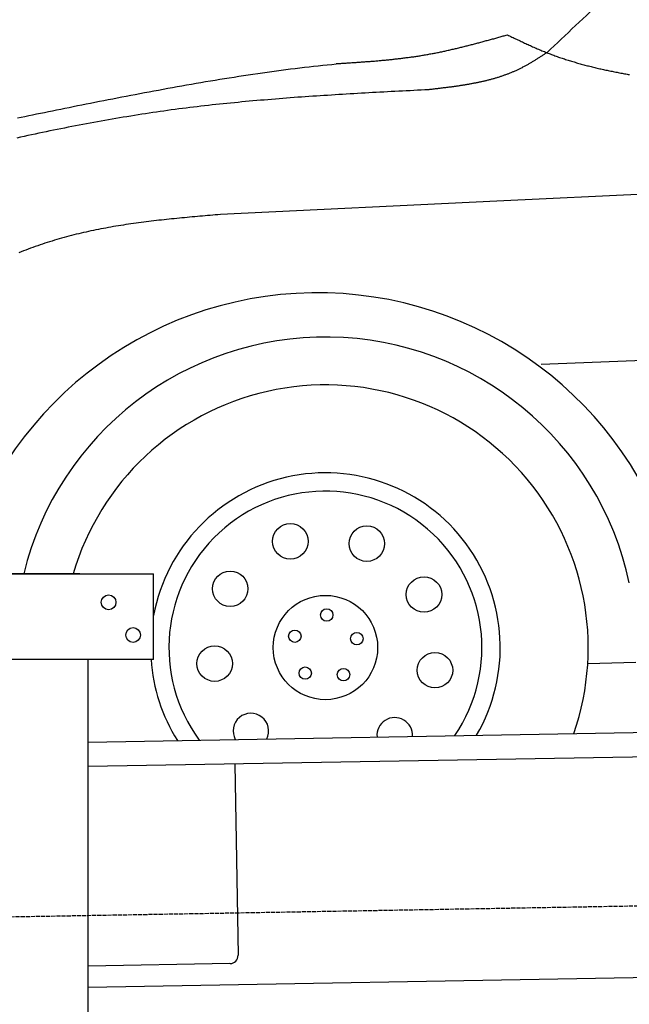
# Model space of a CAD drawing. Extents: x 1073 to 6773, y 6141 to 11616.
# Tile 32 of 50: x 1649 to 2394, y 9761 to 10966. Entities that reach past the tile are written whole.
import ezdxf

# ---------------------------------------------------------------- set-up
doc = ezdxf.new("R2010")
doc.units = 0
doc.linetypes.add('GEN3', pattern=[6.25, 5, -1.25])
doc.layers.get('0').update_dxf_attribs({"linetype": 'CONTINUOUS'})
doc.layers.add('3', color=6, linetype='GEN3')
doc.layers.add('CAR', color=10, linetype='CONTINUOUS')

msp = doc.modelspace()

# ---------------------------------------------------------------- linework, layer by layer
for p, q in [((1072.8, 10288), (1812.8, 10288)), ((1722.8, 10288), (1482.8, 10288)), ((1722.8, 10288), (1732.8, 10288)), ((1732.8, 10288), (1812.8, 10288)), ((1812.8, 10183), (1812.8, 10288)), ((1812.8, 10183), (1072.8, 10183)), ((1732.8, 8027.8), (1732.8, 10183)), ((1732.8, 10082.1), (4386.1, 10128.4)), ((4381.6, 10098.3), (1732.8, 10052.1)), ((1912, 10055.2), (1916.1, 9821.2)), ((4146.4, 9824.2), (1732.8, 9782)), ((1906.2, 9811.1), (1732.8, 9808))]:
    msp.add_line(p, q)
for centre in [(1757.8, 10253), (1787.8, 10213)]:
    msp.add_circle(centre, 9)
msp.add_arc((1906.1, 9821.1), 10, 271, 1)
at = {"layer": '3'}
msp.add_line((1175.3, 9860.3), (6230.5, 9948.5), dxfattribs=at)
at = {"layer": 'CAR'}
for p, q in [((5121.2, 10882.3), (2232.4, 10743.7)), ((2232.4, 10743.7), (1894.5, 10727.5)), ((4338.9, 10628.5), (2286.5, 10543.8)), ((2343.6, 10178.2), (2402.3, 10179.6))]:
    msp.add_line(p, q, dxfattribs=at)
for points in [[(2293.6, 10925.4, 0), (2298, 10929.5, 0), (2302.4, 10933.7, 0), (2306.8, 10937.8, 0), (2311.2, 10942, 0), (2315.6, 10946.1, 0), (2319.9, 10950.2, 0), (2324.3, 10954.4, 0), (2328.7, 10958.5, 0), (2333.1, 10962.6, 0), (2337.5, 10966.7, 0), (2341.9, 10970.9, 0), (2346.3, 10975, 0), (2350.7, 10979.1, 0), (2355.1, 10983.2, 0), (2359.5, 10987.4, 0), (2363.9, 10991.5, 0), (2368.3, 10995.6, 0), (2372.7, 10999.7, 0), (2377.1, 11003.8, 0), (2381.5, 11007.9, 0), (2385.9, 11012, 0), (2390.4, 11016.1, 0), (2394.8, 11020.2, 0)], [(2036.2, 10912, 0), (2037.6, 10912, 0), (2038.9, 10912.1, 0), (2040.3, 10912.2, 0), (2041.6, 10912.3, 0), (2042.9, 10912.4, 0), (2044.3, 10912.5, 0), (2045.6, 10912.6, 0), (2047, 10912.6, 0), (2048.3, 10912.7, 0), (2049.6, 10912.8, 0), (2051, 10912.9, 0), (2052.3, 10913, 0), (2053.6, 10913.1, 0), (2055, 10913.2, 0), (2056.3, 10913.3, 0), (2057.7, 10913.4, 0), (2059, 10913.4, 0), (2060.3, 10913.5, 0), (2061.7, 10913.6, 0), (2063, 10913.7, 0), (2064.3, 10913.8, 0), (2065.7, 10913.9, 0), (2067, 10914, 0), (2068.3, 10914.1, 0), (2069.7, 10914.2, 0), (2071, 10914.3, 0), (2072.4, 10914.4, 0), (2073.7, 10914.5, 0), (2075, 10914.6, 0), (2076.4, 10914.7, 0), (2077.7, 10914.8, 0), (2079, 10914.9, 0), (2080.4, 10915, 0), (2081.7, 10915.1, 0), (2083, 10915.2, 0), (2084.4, 10915.4, 0), (2085.7, 10915.5, 0), (2087, 10915.6, 0), (2088.4, 10915.7, 0), (2089.7, 10915.8, 0), (2091, 10915.9, 0), (2092.4, 10916.1, 0), (2093.7, 10916.2, 0), (2095, 10916.3, 0), (2096.4, 10916.4, 0), (2097.7, 10916.6, 0), (2099, 10916.7, 0), (2100.4, 10916.8, 0), (2101.7, 10917, 0), (2103, 10917.1, 0), (2104.3, 10917.2, 0), (2105.7, 10917.4, 0), (2107, 10917.5, 0), (2108.3, 10917.7, 0), (2109.7, 10917.8, 0), (2111, 10918, 0), (2112.3, 10918.1, 0), (2113.6, 10918.3, 0), (2115, 10918.4, 0), (2116.3, 10918.6, 0), (2117.6, 10918.8, 0), (2118.9, 10918.9, 0), (2120.3, 10919.1, 0), (2121.6, 10919.3, 0), (2122.9, 10919.4, 0), (2124.2, 10919.6, 0), (2125.6, 10919.8, 0), (2126.9, 10920, 0), (2128.2, 10920.2, 0), (2129.5, 10920.3, 0), (2130.8, 10920.5, 0), (2132.2, 10920.7, 0), (2133.5, 10920.9, 0), (2134.8, 10921.1, 0), (2136.1, 10921.3, 0), (2137.4, 10921.5, 0), (2138.8, 10921.7, 0), (2140.1, 10922, 0), (2141.4, 10922.2, 0), (2142.7, 10922.4, 0), (2144, 10922.6, 0), (2145.3, 10922.8, 0), (2146.7, 10923.1, 0), (2148, 10923.3, 0), (2149.3, 10923.5, 0), (2150.6, 10923.8, 0), (2151.9, 10924, 0), (2153.2, 10924.3, 0), (2154.5, 10924.5, 0), (2155.8, 10924.8, 0), (2157.1, 10925, 0), (2158.4, 10925.3, 0), (2159.8, 10925.5, 0), (2161.1, 10925.8, 0), (2162.4, 10926.1, 0), (2163.7, 10926.3, 0), (2165, 10926.6, 0), (2166.3, 10926.9, 0), (2167.6, 10927.2, 0), (2168.9, 10927.4, 0), (2170.2, 10927.7, 0), (2171.5, 10928, 0), (2172.8, 10928.3, 0), (2174.1, 10928.6, 0), (2175.4, 10928.9, 0), (2176.7, 10929.2, 0), (2178, 10929.5, 0), (2179.3, 10929.8, 0), (2180.6, 10930.1, 0), (2181.9, 10930.4, 0), (2183.2, 10930.7, 0), (2184.5, 10931, 0), (2185.8, 10931.3, 0), (2187.1, 10931.6, 0), (2188.4, 10932, 0), (2189.7, 10932.3, 0), (2191, 10932.6, 0), (2192.3, 10932.9, 0), (2193.6, 10933.2, 0), (2194.9, 10933.6, 0), (2196.2, 10933.9, 0), (2197.5, 10934.2, 0), (2198.8, 10934.6, 0), (2200.1, 10934.9, 0), (2201.4, 10935.2, 0), (2202.7, 10935.6, 0), (2204, 10935.9, 0), (2205.3, 10936.2, 0), (2206.6, 10936.6, 0), (2207.9, 10936.9, 0), (2209.2, 10937.3, 0), (2210.4, 10937.6, 0), (2211.7, 10938, 0), (2213, 10938.3, 0), (2214.3, 10938.6, 0), (2215.6, 10939, 0), (2216.9, 10939.3, 0), (2218.2, 10939.7, 0), (2219.5, 10940.1, 0), (2220.8, 10940.4, 0), (2222.1, 10940.8, 0), (2223.4, 10941.1, 0), (2224.7, 10941.5, 0), (2226, 10941.8, 0), (2227.3, 10942.2, 0), (2228.6, 10942.5, 0), (2229.8, 10942.9, 0), (2231.1, 10943.3, 0), (2232.4, 10943.6, 0), (2233.7, 10944, 0), (2235, 10944.3, 0), (2236.3, 10944.7, 0), (2237.6, 10945.1, 0), (2238.9, 10945.4, 0), (2240.2, 10945.8, 0), (2241.5, 10946.1, 0), (2242.8, 10946.5, 0), (2244, 10946.9, 0), (2245.3, 10947.2, 0)], [(2245.3, 10947.2, 0), (2246.7, 10946.6, 0), (2248.1, 10945.9, 0), (2249.5, 10945.2, 0), (2250.9, 10944.5, 0), (2252.3, 10943.9, 0), (2253.7, 10943.2, 0), (2255.1, 10942.5, 0), (2256.5, 10941.9, 0), (2257.9, 10941.2, 0), (2259.3, 10940.5, 0), (2260.8, 10939.9, 0), (2262.2, 10939.2, 0), (2263.6, 10938.5, 0), (2265, 10937.9, 0), (2266.4, 10937.2, 0), (2267.8, 10936.6, 0), (2269.2, 10935.9, 0), (2270.6, 10935.3, 0), (2272, 10934.6, 0), (2273.4, 10934, 0), (2274.8, 10933.4, 0), (2276.2, 10932.7, 0), (2277.7, 10932.1, 0), (2279.1, 10931.5, 0), (2280.5, 10930.9, 0), (2281.9, 10930.3, 0), (2283.3, 10929.6, 0), (2284.8, 10929, 0), (2286.2, 10928.4, 0), (2287.6, 10927.8, 0), (2289, 10927.3, 0), (2290.5, 10926.7, 0), (2291.9, 10926.1, 0), (2293.3, 10925.5, 0), (2294.8, 10925, 0), (2296.2, 10924.4, 0), (2297.6, 10923.9, 0), (2299.1, 10923.3, 0), (2300.5, 10922.8, 0), (2302, 10922.2, 0), (2303.4, 10921.7, 0), (2304.9, 10921.2, 0), (2306.3, 10920.7, 0), (2307.8, 10920.1, 0), (2309.2, 10919.6, 0), (2310.7, 10919.1, 0), (2312.1, 10918.6, 0), (2313.6, 10918.2, 0), (2315.1, 10917.7, 0), (2316.5, 10917.2, 0), (2318, 10916.7, 0), (2319.5, 10916.3, 0), (2320.9, 10915.8, 0), (2322.4, 10915.3, 0), (2323.9, 10914.9, 0), (2325.3, 10914.4, 0), (2326.8, 10914, 0), (2328.3, 10913.6, 0), (2329.8, 10913.1, 0), (2331.2, 10912.7, 0), (2332.7, 10912.3, 0), (2334.2, 10911.9, 0), (2335.7, 10911.5, 0), (2337.2, 10911.1, 0), (2338.7, 10910.7, 0), (2340.2, 10910.3, 0), (2341.7, 10909.9, 0), (2343.2, 10909.5, 0), (2344.6, 10909.1, 0), (2346.1, 10908.7, 0), (2347.6, 10908.3, 0), (2349.1, 10908, 0), (2350.6, 10907.6, 0), (2352.1, 10907.2, 0), (2353.6, 10906.9, 0), (2355.1, 10906.5, 0), (2356.7, 10906.2, 0), (2358.2, 10905.8, 0), (2359.7, 10905.5, 0), (2361.2, 10905.2, 0), (2362.7, 10904.8, 0), (2364.2, 10904.5, 0), (2365.7, 10904.2, 0), (2367.2, 10903.8, 0), (2368.7, 10903.5, 0), (2370.2, 10903.2, 0), (2371.8, 10902.9, 0), (2373.3, 10902.6, 0), (2374.8, 10902.3, 0), (2376.3, 10902, 0), (2377.8, 10901.7, 0), (2379.4, 10901.4, 0), (2380.9, 10901.1, 0), (2382.4, 10900.8, 0), (2383.9, 10900.5, 0), (2385.5, 10900.3, 0), (2387, 10900, 0), (2388.5, 10899.7, 0), (2390.1, 10899.4, 0), (2391.6, 10899.2, 0), (2393.1, 10898.9, 0), (2394.7, 10898.6, 0)], [(2293.6, 10925.4, 0), (2292.8, 10924.9, 0), (2292, 10924.4, 0), (2291.2, 10923.8, 0), (2290.4, 10923.3, 0), (2289.6, 10922.8, 0), (2288.8, 10922.2, 0), (2287.9, 10921.7, 0), (2287.1, 10921.2, 0), (2286.3, 10920.7, 0), (2285.5, 10920.2, 0), (2284.7, 10919.6, 0), (2283.9, 10919.1, 0), (2283.1, 10918.6, 0), (2282.3, 10918.1, 0), (2281.4, 10917.6, 0), (2280.6, 10917.1, 0), (2279.8, 10916.5, 0), (2279, 10916, 0), (2278.2, 10915.5, 0), (2277.3, 10915, 0), (2276.5, 10914.5, 0), (2275.7, 10914, 0), (2274.9, 10913.5, 0), (2274.1, 10913.1, 0), (2273.2, 10912.6, 0), (2272.4, 10912.1, 0), (2271.6, 10911.6, 0), (2270.7, 10911.1, 0), (2269.9, 10910.6, 0), (2269.1, 10910.2, 0), (2268.2, 10909.7, 0), (2267.4, 10909.3, 0), (2266.6, 10908.8, 0), (2265.7, 10908.3, 0), (2264.9, 10907.9, 0), (2264, 10907.5, 0), (2263.2, 10907, 0), (2262.3, 10906.6, 0), (2261.5, 10906.2, 0), (2260.6, 10905.7, 0), (2259.8, 10905.3, 0), (2258.9, 10904.9, 0), (2258.1, 10904.5, 0), (2257.2, 10904.1, 0), (2256.3, 10903.7, 0), (2255.5, 10903.3, 0), (2254.6, 10902.9, 0), (2253.7, 10902.5, 0), (2252.9, 10902.1, 0), (2252, 10901.8, 0), (2251.1, 10901.4, 0), (2250.2, 10901, 0), (2249.4, 10900.7, 0), (2248.5, 10900.3, 0), (2247.6, 10900, 0), (2246.7, 10899.6, 0), (2245.8, 10899.3, 0), (2244.9, 10899, 0), (2244.1, 10898.6, 0), (2243.2, 10898.3, 0), (2242.3, 10898, 0), (2241.4, 10897.7, 0), (2240.5, 10897.3, 0), (2239.6, 10897, 0), (2238.7, 10896.7, 0), (2237.8, 10896.4, 0), (2236.9, 10896.1, 0), (2236, 10895.8, 0), (2235.1, 10895.5, 0), (2234.2, 10895.2, 0), (2233.2, 10895, 0), (2232.3, 10894.7, 0), (2231.4, 10894.4, 0), (2230.5, 10894.1, 0), (2229.6, 10893.9, 0), (2228.7, 10893.6, 0), (2227.8, 10893.3, 0), (2226.8, 10893.1, 0), (2225.9, 10892.8, 0), (2225, 10892.6, 0), (2224.1, 10892.3, 0), (2223.1, 10892.1, 0), (2222.2, 10891.8, 0), (2221.3, 10891.6, 0), (2220.4, 10891.4, 0), (2219.4, 10891.1, 0), (2218.5, 10890.9, 0), (2217.6, 10890.7, 0), (2216.6, 10890.5, 0), (2215.7, 10890.3, 0), (2214.8, 10890, 0), (2213.8, 10889.8, 0), (2212.9, 10889.6, 0), (2211.9, 10889.4, 0), (2211, 10889.2, 0), (2210.1, 10889, 0), (2209.1, 10888.8, 0), (2208.2, 10888.6, 0), (2207.2, 10888.4, 0), (2206.3, 10888.2, 0), (2205.3, 10888, 0), (2204.4, 10887.9, 0), (2203.4, 10887.7, 0), (2202.5, 10887.5, 0), (2201.5, 10887.3, 0), (2200.6, 10887.1, 0), (2199.6, 10887, 0), (2198.7, 10886.8, 0), (2197.7, 10886.6, 0), (2196.8, 10886.5, 0), (2195.8, 10886.3, 0), (2194.8, 10886.1, 0), (2193.9, 10886, 0), (2192.9, 10885.8, 0), (2191.9, 10885.7, 0), (2191, 10885.5, 0), (2190, 10885.4, 0), (2189.1, 10885.2, 0), (2188.1, 10885.1, 0), (2187.1, 10884.9, 0), (2186.2, 10884.8, 0), (2185.2, 10884.6, 0), (2184.2, 10884.5, 0), (2183.3, 10884.3, 0), (2182.3, 10884.2, 0), (2181.3, 10884.1, 0), (2180.4, 10883.9, 0), (2179.4, 10883.8, 0), (2178.4, 10883.7, 0), (2177.5, 10883.5, 0), (2176.5, 10883.4, 0), (2175.5, 10883.3, 0), (2174.5, 10883.1, 0), (2173.6, 10883, 0), (2172.6, 10882.9, 0), (2171.6, 10882.8, 0), (2170.7, 10882.6, 0), (2169.7, 10882.5, 0), (2168.7, 10882.4, 0), (2167.7, 10882.3, 0), (2166.8, 10882.2, 0), (2165.8, 10882, 0), (2164.8, 10881.9, 0), (2163.8, 10881.8, 0), (2162.8, 10881.7, 0), (2161.9, 10881.6, 0), (2160.9, 10881.4, 0), (2159.9, 10881.3, 0), (2158.9, 10881.2, 0), (2158, 10881.1, 0), (2157, 10881, 0), (2156, 10880.9, 0), (2155, 10880.8, 0), (2154.1, 10880.6, 0), (2153.1, 10880.5, 0), (2152.1, 10880.4, 0), (2151.1, 10880.3, 0), (2150.1, 10880.2, 0), (2149.2, 10880.1, 0)], [(1646.3, 10845.6, 0), (1650.9, 10846.6, 0), (1655.5, 10847.5, 0), (1660.2, 10848.5, 0), (1664.9, 10849.4, 0), (1669.7, 10850.4, 0), (1674.5, 10851.4, 0), (1679.4, 10852.4, 0), (1684.3, 10853.4, 0), (1689.3, 10854.4, 0), (1694.3, 10855.4, 0), (1699.3, 10856.4, 0), (1704.4, 10857.4, 0), (1709.6, 10858.5, 0), (1714.7, 10859.5, 0), (1719.9, 10860.6, 0), (1725.2, 10861.6, 0), (1730.5, 10862.7, 0), (1735.8, 10863.7, 0), (1741.1, 10864.8, 0), (1746.5, 10865.9, 0), (1751.9, 10866.9, 0), (1757.3, 10868, 0), (1762.8, 10869.1, 0), (1768.3, 10870.2, 0), (1773.8, 10871.2, 0), (1779.4, 10872.3, 0), (1784.9, 10873.4, 0), (1790.5, 10874.4, 0), (1796.1, 10875.5, 0), (1801.8, 10876.6, 0), (1807.4, 10877.6, 0), (1813.1, 10878.7, 0), (1818.8, 10879.7, 0), (1824.5, 10880.8, 0), (1830.2, 10881.8, 0), (1836, 10882.9, 0), (1841.7, 10883.9, 0), (1847.5, 10884.9, 0), (1853.2, 10886, 0), (1859, 10887, 0), (1864.8, 10888, 0), (1870.6, 10889, 0), (1876.3, 10890, 0), (1882.2, 10890.9, 0), (1888, 10891.9, 0), (1893.8, 10892.9, 0), (1899.6, 10893.8, 0), (1905.4, 10894.7, 0), (1911.2, 10895.6, 0), (1917, 10896.5, 0), (1922.8, 10897.4, 0), (1928.6, 10898.3, 0), (1934.3, 10899.2, 0), (1940.1, 10900, 0), (1945.9, 10900.9, 0), (1951.7, 10901.7, 0), (1957.4, 10902.5, 0), (1963.1, 10903.3, 0), (1968.9, 10904, 0), (1974.6, 10904.8, 0), (1980.3, 10905.5, 0), (1985.9, 10906.2, 0), (1991.6, 10906.9, 0), (1997.2, 10907.5, 0), (2002.9, 10908.2, 0), (2008.5, 10908.8, 0), (2014, 10909.4, 0), (2019.6, 10910, 0), (2025.1, 10910.6, 0), (2030.6, 10911.1, 0), (2036.1, 10911.6, 0), (2041.5, 10912.1, 0), (2047, 10912.5, 0), (2052.4, 10913, 0), (2057.7, 10913.4, 0), (2063.1, 10913.8, 0), (2068.3, 10914.1, 0)], [(2149.2, 10880.1, 0), (2144.6, 10879.8, 0), (2140, 10879.6, 0), (2135.4, 10879.4, 0), (2130.8, 10879.1, 0), (2126.3, 10878.9, 0), (2121.7, 10878.7, 0), (2117.1, 10878.4, 0), (2112.5, 10878.2, 0), (2107.9, 10878, 0), (2103.4, 10877.7, 0), (2098.8, 10877.5, 0), (2094.2, 10877.2, 0), (2089.6, 10877, 0), (2085.1, 10876.7, 0), (2080.5, 10876.5, 0), (2075.9, 10876.2, 0), (2071.3, 10876, 0), (2066.8, 10875.7, 0), (2062.2, 10875.4, 0), (2057.6, 10875.2, 0), (2053, 10874.9, 0), (2048.4, 10874.6, 0), (2043.9, 10874.4, 0), (2039.3, 10874.1, 0), (2034.7, 10873.8, 0), (2030.2, 10873.5, 0), (2025.6, 10873.2, 0), (2021, 10872.9, 0), (2016.5, 10872.6, 0), (2011.9, 10872.3, 0), (2007.3, 10872, 0), (2002.7, 10871.7, 0), (1998.2, 10871.4, 0), (1993.6, 10871.1, 0), (1989, 10870.8, 0), (1984.5, 10870.4, 0), (1979.9, 10870.1, 0), (1975.3, 10869.7, 0), (1970.8, 10869.4, 0), (1966.2, 10869, 0), (1961.7, 10868.7, 0), (1957.1, 10868.3, 0), (1952.5, 10867.9, 0), (1948, 10867.5, 0), (1943.4, 10867.1, 0), (1938.9, 10866.7, 0), (1934.3, 10866.3, 0), (1929.8, 10865.9, 0), (1925.2, 10865.5, 0), (1920.7, 10865.1, 0), (1916.1, 10864.6, 0), (1911.6, 10864.2, 0), (1907, 10863.7, 0), (1902.5, 10863.3, 0), (1897.9, 10862.8, 0), (1893.4, 10862.3, 0), (1888.8, 10861.8, 0), (1884.3, 10861.4, 0), (1879.8, 10860.8, 0), (1875.2, 10860.3, 0), (1870.7, 10859.8, 0), (1866.2, 10859.3, 0), (1861.6, 10858.7, 0), (1857.1, 10858.2, 0), (1852.6, 10857.6, 0), (1848, 10857, 0), (1843.5, 10856.5, 0), (1839, 10855.9, 0), (1834.5, 10855.3, 0), (1829.9, 10854.6, 0), (1825.4, 10854, 0), (1820.9, 10853.4, 0), (1816.4, 10852.7, 0), (1811.8, 10852.1, 0), (1807.3, 10851.4, 0), (1802.8, 10850.7, 0), (1798.3, 10850, 0), (1793.8, 10849.3, 0), (1789.3, 10848.6, 0), (1784.8, 10847.9, 0), (1780.3, 10847.1, 0), (1775.8, 10846.4, 0), (1771.3, 10845.6, 0), (1766.8, 10844.9, 0), (1762.3, 10844.1, 0), (1757.8, 10843.3, 0), (1753.3, 10842.5, 0), (1748.8, 10841.7, 0), (1744.3, 10840.9, 0), (1739.8, 10840.1, 0), (1735.3, 10839.3, 0), (1730.8, 10838.4, 0), (1726.3, 10837.6, 0), (1721.8, 10836.7, 0), (1717.3, 10835.9, 0), (1712.8, 10835, 0), (1708.4, 10834.1, 0), (1703.9, 10833.2, 0), (1699.4, 10832.3, 0), (1694.9, 10831.4, 0), (1690.4, 10830.5, 0), (1686, 10829.6, 0), (1681.5, 10828.7, 0), (1677, 10827.7, 0), (1672.5, 10826.8, 0), (1668.1, 10825.9, 0), (1663.6, 10824.9, 0), (1659.1, 10824, 0), (1654.6, 10823, 0), (1650.2, 10822, 0), (1645.7, 10821, 0)], [(1894.5, 10727.5, 0), (1891.4, 10727.2, 0), (1888.2, 10726.9, 0), (1885.1, 10726.6, 0), (1882, 10726.4, 0), (1878.8, 10726.1, 0), (1875.7, 10725.8, 0), (1872.5, 10725.5, 0), (1869.4, 10725.3, 0), (1866.3, 10725, 0), (1863.1, 10724.7, 0), (1860, 10724.4, 0), (1856.8, 10724.1, 0), (1853.7, 10723.8, 0), (1850.6, 10723.5, 0), (1847.4, 10723.2, 0), (1844.3, 10722.9, 0), (1841.2, 10722.6, 0), (1838, 10722.3, 0), (1834.9, 10722, 0), (1831.8, 10721.7, 0), (1828.7, 10721.3, 0), (1825.6, 10721, 0), (1822.4, 10720.6, 0), (1819.3, 10720.3, 0), (1816.2, 10719.9, 0), (1813.1, 10719.6, 0), (1810, 10719.2, 0), (1806.9, 10718.8, 0), (1803.8, 10718.4, 0), (1800.7, 10718, 0), (1797.6, 10717.6, 0), (1794.5, 10717.2, 0), (1791.4, 10716.8, 0), (1788.3, 10716.4, 0), (1785.2, 10715.9, 0), (1782.1, 10715.5, 0), (1779, 10715, 0), (1776, 10714.5, 0), (1772.9, 10714.1, 0), (1769.8, 10713.6, 0), (1766.8, 10713.1, 0), (1763.7, 10712.6, 0), (1760.6, 10712, 0), (1757.6, 10711.5, 0), (1754.5, 10710.9, 0), (1751.5, 10710.4, 0), (1748.4, 10709.8, 0), (1745.4, 10709.2, 0), (1742.4, 10708.6, 0), (1739.3, 10708, 0), (1736.3, 10707.3, 0), (1733.3, 10706.7, 0), (1730.3, 10706, 0), (1727.3, 10705.3, 0), (1724.3, 10704.7, 0), (1721.3, 10703.9, 0), (1718.3, 10703.2, 0), (1715.3, 10702.5, 0), (1712.3, 10701.7, 0), (1709.3, 10700.9, 0), (1706.4, 10700.2, 0), (1703.4, 10699.3, 0), (1700.4, 10698.5, 0), (1697.5, 10697.7, 0), (1694.5, 10696.8, 0), (1691.6, 10695.9, 0), (1688.7, 10695, 0), (1685.7, 10694.1, 0), (1682.8, 10693.2, 0), (1679.9, 10692.2, 0), (1677, 10691.3, 0), (1674, 10690.3, 0), (1671.2, 10689.3, 0), (1668.2, 10688.3, 0), (1665.4, 10687.2, 0), (1662.5, 10686.2, 0), (1659.6, 10685.1, 0), (1656.7, 10684, 0), (1653.8, 10682.9, 0), (1651, 10681.8, 0), (1648.1, 10680.7, 0)]]:
    msp.add_polyline3d(points, dxfattribs=at)
for centre, radius in [((1980, 10327.6), 21.7), ((2073.5, 10324.8), 21.7), ((1906.5, 10269.6), 21.7), ((2143.4, 10262.5), 21.7), ((2022.9, 10197.7), 63.8), ((2024.5, 10237.5), 7.59), ((1985.5, 10211.5), 7.59), ((2061.3, 10208.5), 7.59), ((1887.5, 10178), 21.7), ((2156.8, 10169.9), 21.7), ((1998.2, 10166.4), 7.59), ((2045, 10164.5), 7.59)]:
    msp.add_circle(centre, radius, dxfattribs=at)
for centre, radius, start, end in [((2013.3, 10178.9), 452.8, 15.714, 166.0528), ((2022.9, 10197.7), 379.8, 12.0218, 166.2422), ((2022.9, 10197.7), 321.3, 340.8745, 163.6725), ((2022.9, 10197.7), 213.7, 329.8576, 169.4288), ((2022.9, 10197.7), 191.3, 325.7002, 216.2998), ((2022.9, 10197.7), 213.7, 183.9381, 212.1424), ((1931.8, 10095.6), 21.7, 333.3905, 208.6095), ((2107.6, 10090.3), 21.7, 356.5614, 185.4386)]:
    msp.add_arc(centre, radius, start, end, dxfattribs=at)

doc.saveas('drawing.dxf')
